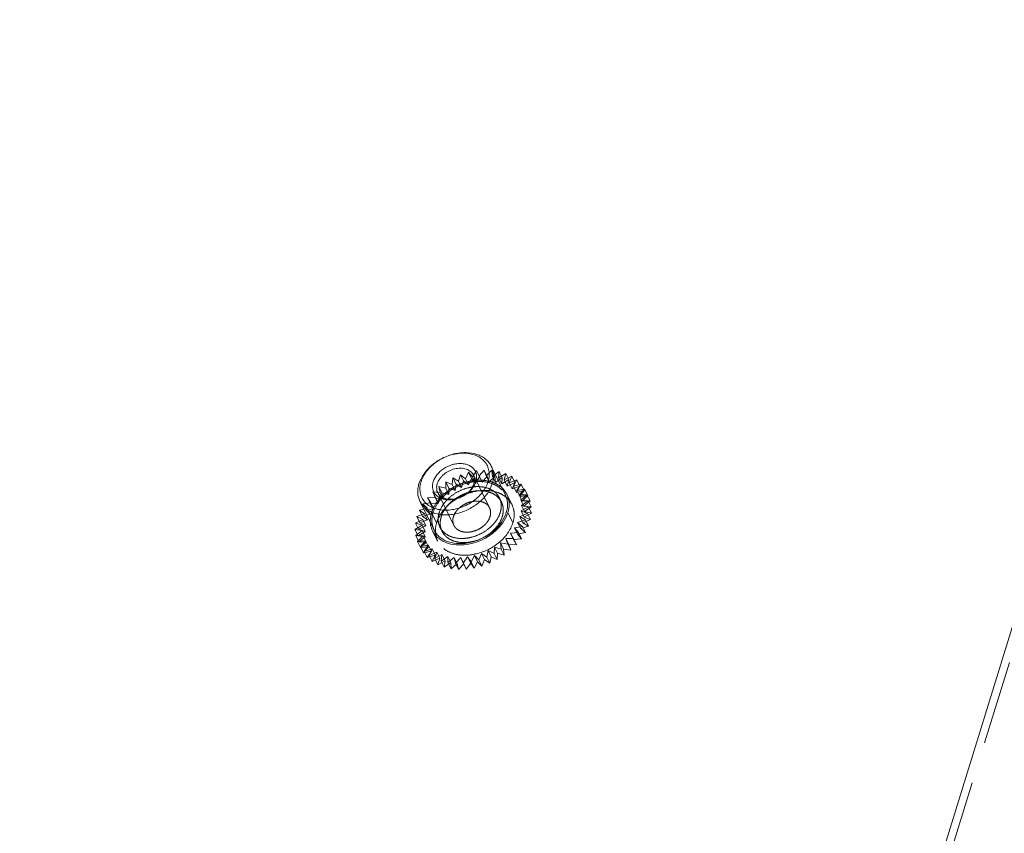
# Model space of a CAD drawing. Header units: millimetres. Extents: x 4497 to 11741, y 5958 to 12619.
# Tile 209 of 256: x 6410 to 6469, y 10006 to 10055. Entities that reach past the tile are written whole.
import ezdxf

# ---------------------------------------------------------------- set-up
doc = ezdxf.new("R2010")
doc.units = ezdxf.units.MM
doc.header["$LTSCALE"] = 0.8
doc.linetypes.add('HIDDEN', pattern=[9.525, 6.35, -3.175])
doc.layers.get('0').update_dxf_attribs({"linetype": 'CONTINUOUS', "lineweight": 0})
doc.layers.add('3', color=5, linetype='HIDDEN', lineweight=0)

msp = doc.modelspace()

# ---------------------------------------------------------------- linework, layer by layer
at = {"linetype": 'Continuous'}
for p, q in [((6496.244, 10104.418), (6381.262, 9732.338)), ((6439.107, 10026.541), (6438.253, 10028.281)), ((6434.798, 10024.426), (6433.944, 10026.167))]:
    msp.add_line(p, q, dxfattribs=at)
for centre, radius, start, end in [((6438.006, 10026.002), 1.326, 10.92379, 26.07581), ((6436.005, 10024.981), 1.432, 184.00216, 186.32787), ((6435.957, 10024.975), 1.384, 186.32089, 190.03168), ((6435.898, 10024.968), 1.326, 206.22383, 220.95425)]:
    msp.add_arc(centre, radius, start, end, dxfattribs=at)
for points, knots in [([(6433.888, 10027.224), (6433.953, 10027.433), (6434.11, 10027.738), (6434.399, 10028.095), (6434.754, 10028.436), (6435.282, 10028.783), (6435.874, 10029.005), (6436.361, 10029.093), (6436.825, 10029.117), (6437.271, 10029.052), (6437.662, 10028.887), (6437.91, 10028.724), (6438.112, 10028.522), (6438.213, 10028.364), (6438.253, 10028.281)], [0, 0, 0, 0, 0.120788, 0.185742, 0.25306, 0.39182, 0.53099, 0.598791, 0.664373, 0.786659, 0.84339, 0.89737, 0.949254, 1, 1, 1, 1]), ([(6434.011, 10027.348), (6434.047, 10027.464), (6434.148, 10027.697), (6434.365, 10028.02), (6434.645, 10028.317), (6435.09, 10028.665), (6435.61, 10028.916), (6436.158, 10029.048), (6436.563, 10029.082), (6436.95, 10029.051), (6437.302, 10028.955), (6437.609, 10028.796), (6437.855, 10028.579), (6438.031, 10028.312), (6438.128, 10028.006), (6438.142, 10027.677), (6438.098, 10027.457), (6438.064, 10027.348)], [0, 0, 0, 0, 0.061123, 0.126105, 0.194443, 0.265215, 0.408848, 0.479458, 0.547544, 0.612218, 0.67301, 0.730008, 0.783953, 0.836212, 0.888549, 0.942703, 1, 1, 1, 1]), ([(6434.748, 10027.348), (6434.795, 10027.5), (6434.921, 10027.72), (6435.151, 10027.964), (6435.435, 10028.186), (6435.765, 10028.346), (6436.114, 10028.43), (6436.372, 10028.452), (6436.618, 10028.432), (6436.842, 10028.371), (6437.037, 10028.269), (6437.194, 10028.131), (6437.306, 10027.961), (6437.368, 10027.767), (6437.377, 10027.557), (6437.349, 10027.418), (6437.327, 10027.348)], [0, 0, 0, 0, 0.12563, 0.194006, 0.264816, 0.408527, 0.479176, 0.547299, 0.612008, 0.672834, 0.729862, 0.783836, 0.836124, 0.888491, 0.942674, 1, 1, 1, 1]), ([(6434.993, 10027.224), (6435.026, 10027.328), (6435.104, 10027.481), (6435.249, 10027.66), (6435.427, 10027.83), (6435.69, 10028.004), (6436.042, 10028.135), (6436.4, 10028.179), (6436.685, 10028.138), (6436.88, 10028.056), (6437.004, 10027.974), (6437.105, 10027.873), (6437.156, 10027.794), (6437.176, 10027.753)], [0, 0, 0, 0, 0.120819, 0.185789, 0.253126, 0.391923, 0.531129, 0.664281, 0.786601, 0.843348, 0.897342, 0.94924, 1, 1, 1, 1]), ([(6437.176, 10027.753), (6437.195, 10027.714), (6437.225, 10027.631), (6437.245, 10027.499), (6437.239, 10027.361), (6437.218, 10027.269), (6437.204, 10027.224)], [0, 0, 0, 0, 0.239094, 0.482925, 0.735587, 1, 1, 1, 1]), ([(6438.253, 10028.281), (6438.291, 10028.204), (6438.352, 10028.039), (6438.391, 10027.774), (6438.379, 10027.498), (6438.337, 10027.315), (6438.309, 10027.224)], [0, 0, 0, 0, 0.239088, 0.482922, 0.735582, 1, 1, 1, 1]), ([(6433.944, 10026.167), (6433.906, 10026.244), (6433.845, 10026.409), (6433.806, 10026.673), (6433.819, 10026.949), (6433.86, 10027.133), (6433.888, 10027.224)], [0, 0, 0, 0, 0.239087, 0.482923, 0.735578, 1, 1, 1, 1]), ([(6438.064, 10027.348), (6438.028, 10027.232), (6437.928, 10026.999), (6437.71, 10026.677), (6437.43, 10026.38), (6436.985, 10026.032), (6436.466, 10025.781), (6435.917, 10025.648), (6435.512, 10025.614), (6435.126, 10025.645), (6434.773, 10025.742), (6434.467, 10025.901), (6434.22, 10026.118), (6434.044, 10026.385), (6433.947, 10026.69), (6433.933, 10027.019), (6433.978, 10027.239), (6434.011, 10027.348)], [0, 0, 0, 0, 0.061123, 0.126105, 0.194443, 0.265215, 0.408848, 0.479458, 0.547544, 0.612218, 0.67301, 0.730008, 0.783953, 0.836212, 0.888549, 0.942703, 1, 1, 1, 1]), ([(6438.309, 10027.224), (6438.245, 10027.015), (6438.087, 10026.71), (6437.798, 10026.352), (6437.443, 10026.012), (6436.915, 10025.664), (6436.323, 10025.443), (6435.836, 10025.355), (6435.372, 10025.33), (6434.926, 10025.396), (6434.535, 10025.56), (6434.287, 10025.723), (6434.085, 10025.926), (6433.985, 10026.084), (6433.944, 10026.167)], [0, 0, 0, 0, 0.120788, 0.185742, 0.25306, 0.39182, 0.53099, 0.598791, 0.664373, 0.786659, 0.84339, 0.89737, 0.949254, 1, 1, 1, 1]), ([(6437.327, 10027.348), (6437.28, 10027.196), (6437.155, 10026.976), (6436.924, 10026.732), (6436.64, 10026.51), (6436.31, 10026.351), (6435.961, 10026.267), (6435.703, 10026.245), (6435.457, 10026.264), (6435.233, 10026.326), (6435.038, 10026.427), (6434.881, 10026.565), (6434.769, 10026.735), (6434.707, 10026.929), (6434.699, 10027.139), (6434.727, 10027.279), (6434.748, 10027.348)], [0, 0, 0, 0, 0.12563, 0.194006, 0.264816, 0.408527, 0.479176, 0.547299, 0.612008, 0.672834, 0.729862, 0.783836, 0.836124, 0.888491, 0.942674, 1, 1, 1, 1]), ([(6435.021, 10026.695), (6435.002, 10026.734), (6434.972, 10026.816), (6434.952, 10026.949), (6434.959, 10027.087), (6434.979, 10027.178), (6434.993, 10027.224)], [0, 0, 0, 0, 0.239094, 0.482925, 0.7356, 1, 1, 1, 1]), ([(6437.204, 10027.224), (6437.172, 10027.119), (6437.093, 10026.967), (6436.948, 10026.788), (6436.771, 10026.618), (6436.507, 10026.444), (6436.155, 10026.313), (6435.797, 10026.268), (6435.512, 10026.31), (6435.317, 10026.392), (6435.193, 10026.474), (6435.092, 10026.575), (6435.042, 10026.654), (6435.021, 10026.695)], [0, 0, 0, 0, 0.120819, 0.185789, 0.253126, 0.391923, 0.531129, 0.664281, 0.786601, 0.843348, 0.897342, 0.94924, 1, 1, 1, 1]), ([(6439.107, 10026.541), (6439.145, 10026.463), (6439.206, 10026.298), (6439.245, 10026.034), (6439.233, 10025.758), (6439.191, 10025.575), (6439.163, 10025.483)], [0, 0, 0, 0, 0.239084, 0.482918, 0.735571, 1, 1, 1, 1]), ([(6434.798, 10024.426), (6434.839, 10024.344), (6434.94, 10024.185), (6435.141, 10023.983), (6435.389, 10023.82), (6435.78, 10023.655), (6436.226, 10023.59), (6436.69, 10023.615), (6437.177, 10023.703), (6437.769, 10023.924), (6438.297, 10024.271), (6438.652, 10024.612), (6438.941, 10024.969), (6439.099, 10025.274), (6439.163, 10025.483)], [0, 0, 0, 0, 0.050746, 0.10263, 0.156609, 0.213339, 0.335625, 0.401207, 0.469008, 0.608177, 0.746937, 0.814255, 0.879209, 1, 1, 1, 1]), ([(6439.255, 10025.483), (6439.235, 10025.418), (6439.136, 10025.151), (6438.984, 10024.904), (6438.848, 10024.734)], [0, 0, 0, 0, 0.238075, 1, 1, 1, 1]), ([(6438.848, 10024.734), (6438.703, 10024.551), (6438.026, 10023.89), (6437.056, 10023.525), (6436.348, 10023.525)], [0, 0, 0, 0, 0.248305, 1, 1, 1, 1]), ([(6435.512, 10023.674), (6435.451, 10023.698), (6435.223, 10023.802), (6435.018, 10023.959), (6434.897, 10024.099)], [0, 0, 0, 0, 0.261746, 1, 1, 1, 1]), ([(6436.348, 10023.525), (6436.273, 10023.525), (6435.99, 10023.537), (6435.707, 10023.597), (6435.512, 10023.674)], [0, 0, 0, 0, 0.261968, 1, 1, 1, 1])]:
    msp.add_open_spline(points, degree=3, knots=knots, dxfattribs=at)
for points in [[(6438.934, 10026.947), (6439.041, 10026.843), (6439.131, 10026.719), (6439.197, 10026.585)], [(6439.333, 10025.987), (6439.334, 10025.817), (6439.305, 10025.646), (6439.255, 10025.483)], [(6439.308, 10026.253), (6439.325, 10026.166), (6439.333, 10026.076), (6439.333, 10025.987)], [(6434.708, 10024.382), (6434.654, 10024.493), (6434.615, 10024.612), (6434.594, 10024.734)]]:
    msp.add_open_spline(points, degree=3, dxfattribs=at)
at = {"layer": '3'}
for p, q in [((6496.549, 10103.797), (6381.567, 9731.716)), ((6436.283, 10027.376), (6436.404, 10027.769)), ((6436.587, 10027.396), (6436.404, 10027.769)), ((6436.404, 10027.769), (6436.694, 10027.527)), ((6436.694, 10027.527), (6436.879, 10027.917)), ((6437.062, 10027.544), (6436.879, 10027.917)), ((6436.879, 10027.917), (6437.113, 10027.634)), ((6437.113, 10027.634), (6437.357, 10028.012)), ((6438.152, 10025.763), (6437.176, 10027.752)), ((6437.357, 10028.012), (6437.531, 10027.694)), ((6437.54, 10027.639), (6437.357, 10028.012)), ((6437.531, 10027.694), (6437.83, 10028.053)), ((6438.013, 10027.68), (6437.83, 10028.053)), ((6437.83, 10028.053), (6437.94, 10027.706)), ((6437.94, 10027.706), (6438.288, 10028.039)), ((6438.288, 10028.039), (6438.332, 10027.67)), ((6438.471, 10027.666), (6438.288, 10028.039)), ((6438.332, 10027.67), (6438.722, 10027.971)), ((6438.722, 10027.971), (6438.7, 10027.586)), ((6438.7, 10027.586), (6439.125, 10027.849)), ((6438.905, 10027.598), (6438.722, 10027.971)), ((6439.125, 10027.849), (6439.036, 10027.457)), ((6439.308, 10027.476), (6439.125, 10027.849)), ((6435.514, 10026.952), (6435.504, 10027.33)), ((6435.687, 10026.957), (6435.504, 10027.33)), ((6435.504, 10027.33), (6435.887, 10027.183)), ((6435.887, 10027.183), (6435.943, 10027.573)), ((6435.887, 10027.183), (6436.07, 10026.81)), ((6436.126, 10027.2), (6435.943, 10027.573)), ((6435.943, 10027.573), (6436.283, 10027.376)), ((6436.07, 10026.81), (6436.126, 10027.2)), ((6436.126, 10027.2), (6436.466, 10027.003)), ((6436.283, 10027.376), (6436.466, 10027.003)), ((6436.466, 10027.003), (6436.587, 10027.396)), ((6436.587, 10027.396), (6436.877, 10027.154)), ((6436.694, 10027.527), (6436.877, 10027.154)), ((6436.877, 10027.154), (6437.062, 10027.544)), ((6437.062, 10027.544), (6437.296, 10027.261)), ((6437.113, 10027.634), (6437.296, 10027.261)), ((6437.296, 10027.261), (6437.54, 10027.639)), ((6437.531, 10027.694), (6437.714, 10027.321)), ((6437.54, 10027.639), (6437.714, 10027.321)), ((6437.714, 10027.321), (6438.013, 10027.68)), ((6437.94, 10027.706), (6438.123, 10027.333)), ((6438.013, 10027.68), (6438.123, 10027.333)), ((6438.123, 10027.333), (6438.471, 10027.666)), ((6438.332, 10027.67), (6438.515, 10027.297)), ((6438.471, 10027.666), (6438.515, 10027.297)), ((6438.515, 10027.297), (6438.905, 10027.598)), ((6438.7, 10027.586), (6438.883, 10027.213)), ((6438.905, 10027.598), (6438.883, 10027.213)), ((6438.883, 10027.213), (6439.308, 10027.476)), ((6439.036, 10027.457), (6439.487, 10027.677)), ((6439.036, 10027.457), (6439.219, 10027.084)), ((6439.308, 10027.476), (6439.219, 10027.084)), ((6439.219, 10027.084), (6439.67, 10027.304)), ((6439.487, 10027.677), (6439.334, 10027.284)), ((6439.334, 10027.284), (6439.803, 10027.457)), ((6439.334, 10027.284), (6439.517, 10026.911)), ((6439.67, 10027.304), (6439.487, 10027.677)), ((6439.67, 10027.304), (6439.517, 10026.911)), ((6439.803, 10027.457), (6439.588, 10027.072)), ((6439.588, 10027.072), (6440.065, 10027.194)), ((6440.065, 10027.194), (6439.793, 10026.824)), ((6439.986, 10027.084), (6439.803, 10027.457)), ((6440.248, 10026.821), (6440.065, 10027.194)), ((6434.908, 10026.356), (6434.725, 10026.729)), ((6434.867, 10026.395), (6434.725, 10026.729)), ((6434.725, 10026.729), (6435.172, 10026.688)), ((6435.997, 10024.706), (6435.021, 10026.695)), ((6435.172, 10026.688), (6435.095, 10027.047)), ((6435.278, 10026.674), (6435.095, 10027.047)), ((6435.095, 10027.047), (6435.514, 10026.952)), ((6435.172, 10026.688), (6435.355, 10026.315)), ((6435.355, 10026.315), (6435.278, 10026.674)), ((6435.278, 10026.674), (6435.697, 10026.579)), ((6435.514, 10026.952), (6435.697, 10026.579)), ((6435.697, 10026.579), (6435.687, 10026.957)), ((6435.687, 10026.957), (6436.07, 10026.81)), ((6439.197, 10026.585), (6439.502, 10025.963)), ((6439.517, 10026.911), (6439.986, 10027.084)), ((6439.588, 10027.072), (6439.771, 10026.699)), ((6439.986, 10027.084), (6439.771, 10026.699)), ((6439.771, 10026.699), (6440.248, 10026.821)), ((6439.793, 10026.824), (6440.269, 10026.892)), ((6439.793, 10026.824), (6439.976, 10026.451)), ((6440.269, 10026.892), (6439.945, 10026.545)), ((6439.945, 10026.545), (6440.412, 10026.559)), ((6439.945, 10026.545), (6440.128, 10026.172)), ((6440.248, 10026.821), (6439.976, 10026.451)), ((6439.976, 10026.451), (6440.453, 10026.519)), ((6440.412, 10026.559), (6440.041, 10026.24)), ((6440.453, 10026.519), (6440.128, 10026.172)), ((6440.453, 10026.519), (6440.269, 10026.892)), ((6440.595, 10026.186), (6440.412, 10026.559)), ((6434.128, 10026.012), (6434.604, 10026.08)), ((6434.311, 10025.639), (6434.128, 10026.012)), ((6434.39, 10025.749), (6434.128, 10026.012)), ((6434.4, 10026.382), (6434.867, 10026.395)), ((6434.604, 10026.08), (6434.4, 10026.382)), ((6434.583, 10026.009), (6434.4, 10026.382)), ((6434.583, 10026.009), (6435.05, 10026.022)), ((6434.787, 10025.707), (6434.583, 10026.009)), ((6434.604, 10026.08), (6434.787, 10025.707)), ((6434.867, 10026.395), (6435.05, 10026.022)), ((6435.05, 10026.022), (6434.908, 10026.356)), ((6434.908, 10026.356), (6435.355, 10026.315)), ((6438.87, 10026.116), (6438.748, 10026.364)), ((6440.041, 10026.24), (6440.224, 10025.867)), ((6440.041, 10026.24), (6440.489, 10026.199)), ((6440.489, 10026.199), (6440.08, 10025.916)), ((6440.128, 10026.172), (6440.595, 10026.186)), ((6440.595, 10026.186), (6440.224, 10025.867)), ((6440.672, 10025.826), (6440.489, 10026.199)), ((6433.759, 10025.235), (6434.228, 10025.407)), ((6433.912, 10025.627), (6434.39, 10025.749)), ((6434.095, 10025.254), (6433.912, 10025.627)), ((6434.228, 10025.407), (6433.912, 10025.627)), ((6434.095, 10025.254), (6434.573, 10025.376)), ((6434.228, 10025.407), (6434.411, 10025.034)), ((6434.311, 10025.639), (6434.787, 10025.707)), ((6434.573, 10025.376), (6434.311, 10025.639)), ((6434.39, 10025.749), (6434.573, 10025.376)), ((6434.955, 10024.862), (6434.65, 10025.483)), ((6439.56, 10024.862), (6439.255, 10025.483)), ((6440.443, 10025.431), (6439.982, 10025.235)), ((6440.499, 10025.821), (6440.06, 10025.579)), ((6440.06, 10025.579), (6440.243, 10025.206)), ((6440.06, 10025.579), (6440.443, 10025.431)), ((6440.08, 10025.916), (6440.263, 10025.543)), ((6440.08, 10025.916), (6440.499, 10025.821)), ((6440.224, 10025.867), (6440.672, 10025.826)), ((6440.682, 10025.448), (6440.243, 10025.206)), ((6440.672, 10025.826), (6440.263, 10025.543)), ((6440.263, 10025.543), (6440.682, 10025.448)), ((6440.626, 10025.058), (6440.443, 10025.431)), ((6440.682, 10025.448), (6440.499, 10025.821)), ((6433.67, 10024.842), (6434.121, 10025.062)), ((6433.853, 10024.469), (6433.67, 10024.842)), ((6434.072, 10024.721), (6433.67, 10024.842)), ((6433.942, 10024.862), (6433.759, 10025.235)), ((6434.121, 10025.062), (6433.759, 10025.235)), ((6433.942, 10024.862), (6434.411, 10025.034)), ((6434.304, 10024.689), (6433.942, 10024.862)), ((6434.411, 10025.034), (6434.095, 10025.254)), ((6434.121, 10025.062), (6434.304, 10024.689)), ((6440.322, 10025.038), (6439.847, 10024.891)), ((6439.847, 10024.891), (6440.03, 10024.518)), ((6439.847, 10024.891), (6440.137, 10024.648)), ((6439.982, 10025.235), (6440.165, 10024.862)), ((6439.982, 10025.235), (6440.322, 10025.038)), ((6440.626, 10025.058), (6440.165, 10024.862)), ((6440.165, 10024.862), (6440.505, 10024.665)), ((6440.243, 10025.206), (6440.626, 10025.058)), ((6440.505, 10024.665), (6440.322, 10025.038)), ((6433.647, 10024.457), (6434.072, 10024.721)), ((6433.83, 10024.084), (6433.647, 10024.457)), ((6434.082, 10024.389), (6433.647, 10024.457)), ((6433.691, 10024.088), (6434.082, 10024.389)), ((6433.83, 10024.084), (6434.255, 10024.348)), ((6433.853, 10024.469), (6434.304, 10024.689)), ((6434.255, 10024.348), (6433.853, 10024.469)), ((6434.072, 10024.721), (6434.255, 10024.348)), ((6434.082, 10024.389), (6434.265, 10024.016)), ((6434.708, 10024.382), (6435.013, 10023.76)), ((6435.279, 10024.354), (6435.157, 10024.602)), ((6439.893, 10024.27), (6439.42, 10024.229)), ((6439.42, 10024.229), (6439.593, 10023.911)), ((6439.42, 10024.229), (6439.603, 10023.856)), ((6440.137, 10024.648), (6439.659, 10024.553)), ((6439.659, 10024.553), (6439.842, 10024.18)), ((6439.659, 10024.553), (6439.893, 10024.27)), ((6440.32, 10024.275), (6439.842, 10024.18)), ((6439.842, 10024.18), (6440.076, 10023.897)), ((6440.076, 10023.897), (6439.893, 10024.27)), ((6440.505, 10024.665), (6440.03, 10024.518)), ((6440.03, 10024.518), (6440.32, 10024.275)), ((6440.32, 10024.275), (6440.137, 10024.648)), ((6433.874, 10023.715), (6433.691, 10024.088)), ((6434.149, 10024.074), (6433.691, 10024.088)), ((6433.801, 10023.74), (6434.149, 10024.074)), ((6434.274, 10023.781), (6433.801, 10023.74)), ((6433.984, 10023.367), (6433.801, 10023.74)), ((6434.265, 10024.016), (6433.83, 10024.084)), ((6433.874, 10023.715), (6434.265, 10024.016)), ((6434.332, 10023.701), (6433.874, 10023.715)), ((6433.974, 10023.422), (6434.274, 10023.781)), ((6433.984, 10023.367), (6434.332, 10023.701)), ((6434.149, 10024.074), (6434.332, 10023.701)), ((6434.274, 10023.781), (6434.457, 10023.408)), ((6438.811, 10023.645), (6438.855, 10023.276)), ((6438.811, 10023.645), (6438.994, 10023.273)), ((6439.245, 10023.577), (6438.811, 10023.645)), ((6439.135, 10023.925), (6439.318, 10023.552)), ((6439.135, 10023.925), (6439.245, 10023.577)), ((6439.593, 10023.911), (6439.135, 10023.925)), ((6439.428, 10023.204), (6439.245, 10023.577)), ((6439.318, 10023.552), (6439.428, 10023.204)), ((6439.776, 10023.538), (6439.318, 10023.552)), ((6439.776, 10023.538), (6439.593, 10023.911)), ((6440.076, 10023.897), (6439.603, 10023.856)), ((6439.603, 10023.856), (6439.776, 10023.538)), ((6434.453, 10023.517), (6433.974, 10023.422)), ((6434.158, 10023.049), (6433.974, 10023.422)), ((6434.457, 10023.408), (6433.984, 10023.367)), ((6434.158, 10023.049), (6434.457, 10023.408)), ((6434.636, 10023.144), (6434.158, 10023.049)), ((6434.208, 10023.139), (6434.453, 10023.517)), ((6434.683, 10023.286), (6434.208, 10023.139)), ((6434.391, 10022.766), (6434.208, 10023.139)), ((6434.391, 10022.766), (6434.636, 10023.144)), ((6434.453, 10023.517), (6434.636, 10023.144)), ((6434.498, 10022.897), (6434.683, 10023.286)), ((6434.959, 10023.094), (6434.498, 10022.897)), ((6434.683, 10023.286), (6434.866, 10022.913)), ((6434.838, 10022.7), (6434.959, 10023.094)), ((6434.959, 10023.094), (6435.143, 10022.721)), ((6437.662, 10023.013), (6437.509, 10022.62)), ((6437.662, 10023.013), (6437.845, 10022.64)), ((6437.978, 10022.793), (6437.662, 10023.013)), ((6438.067, 10023.185), (6437.978, 10022.793)), ((6438.067, 10023.185), (6438.25, 10022.812)), ((6438.429, 10023.013), (6438.067, 10023.185)), ((6438.452, 10023.397), (6438.429, 10023.013)), ((6438.612, 10022.64), (6438.429, 10023.013)), ((6438.452, 10023.397), (6438.635, 10023.024)), ((6438.855, 10023.276), (6438.452, 10023.397)), ((6438.635, 10023.024), (6438.612, 10022.64)), ((6439.038, 10022.903), (6438.635, 10023.024)), ((6439.038, 10022.903), (6438.855, 10023.276)), ((6438.994, 10023.273), (6439.038, 10022.903)), ((6439.428, 10023.204), (6438.994, 10023.273)), ((6434.866, 10022.913), (6434.391, 10022.766)), ((6434.681, 10022.524), (6434.498, 10022.897)), ((6434.681, 10022.524), (6434.866, 10022.913)), ((6435.143, 10022.721), (6434.681, 10022.524)), ((6435.277, 10022.942), (6434.838, 10022.7)), ((6435.021, 10022.327), (6434.838, 10022.7)), ((6435.021, 10022.327), (6435.143, 10022.721)), ((6435.46, 10022.569), (6435.021, 10022.327)), ((6435.221, 10022.553), (6435.277, 10022.942)), ((6435.63, 10022.836), (6435.221, 10022.553)), ((6435.404, 10022.18), (6435.221, 10022.553)), ((6435.277, 10022.942), (6435.46, 10022.569)), ((6435.404, 10022.18), (6435.46, 10022.569)), ((6435.813, 10022.463), (6435.404, 10022.18)), ((6435.641, 10022.458), (6435.63, 10022.836)), ((6435.63, 10022.836), (6435.813, 10022.463)), ((6436.011, 10022.776), (6435.641, 10022.458)), ((6435.824, 10022.085), (6435.641, 10022.458)), ((6435.824, 10022.085), (6435.813, 10022.463)), ((6436.194, 10022.403), (6435.824, 10022.085)), ((6436.088, 10022.416), (6436.011, 10022.776)), ((6436.011, 10022.776), (6436.194, 10022.403)), ((6436.413, 10022.764), (6436.088, 10022.416)), ((6436.271, 10022.043), (6436.088, 10022.416)), ((6436.271, 10022.043), (6436.194, 10022.403)), ((6436.596, 10022.391), (6436.271, 10022.043)), ((6436.413, 10022.764), (6436.596, 10022.391)), ((6436.555, 10022.43), (6436.413, 10022.764)), ((6436.827, 10022.8), (6436.555, 10022.43)), ((6436.738, 10022.057), (6436.555, 10022.43)), ((6436.738, 10022.057), (6436.596, 10022.391)), ((6437.01, 10022.427), (6436.738, 10022.057)), ((6437.031, 10022.498), (6436.827, 10022.8)), ((6436.827, 10022.8), (6437.01, 10022.427)), ((6437.214, 10022.126), (6437.01, 10022.427)), ((6437.246, 10022.883), (6437.031, 10022.498)), ((6437.214, 10022.126), (6437.031, 10022.498)), ((6437.429, 10022.51), (6437.214, 10022.126)), ((6437.246, 10022.883), (6437.429, 10022.51)), ((6437.509, 10022.62), (6437.246, 10022.883)), ((6437.692, 10022.247), (6437.429, 10022.51)), ((6437.692, 10022.247), (6437.509, 10022.62)), ((6437.845, 10022.64), (6437.692, 10022.247)), ((6438.161, 10022.42), (6437.845, 10022.64)), ((6438.161, 10022.42), (6437.978, 10022.793)), ((6438.25, 10022.812), (6438.161, 10022.42)), ((6438.612, 10022.64), (6438.25, 10022.812))]:
    msp.add_line(p, q, dxfattribs=at)
for centre, radius, start, end in [((6437.68, 10024.002), 3.454, 107.6808, 123.91526), ((6437.977, 10023.403), 3.43, 107.6663, 115.34672), ((6437.282, 10024.46), 2.845, 135.82552, 141.46027), ((6437.974, 10023.397), 3.434, 117.39514, 123.91949), ((6438.002, 10023.346), 3.492, 115.31787, 117.41573), ((6438.195, 10025.259), 1.493, 47.4197, 54.07856), ((6438.262, 10025.333), 1.393, 40.97968, 47.40651), ((6438.312, 10025.377), 1.326, 26.22383, 40.95425), ((6436.357, 10024.362), 1.48, 180.15678, 184.65625), ((6436.269, 10024.355), 1.392, 184.64403, 190.89485), ((6436.204, 10024.343), 1.326, 190.92379, 206.07581)]:
    msp.add_arc(centre, radius, start, end, dxfattribs=at)
for points, knots in [([(6434.742, 10025.483), (6434.807, 10025.692), (6434.964, 10025.998), (6435.253, 10026.355), (6435.609, 10026.695), (6436.136, 10027.043), (6436.728, 10027.264), (6437.216, 10027.352), (6437.679, 10027.377), (6438.125, 10027.311), (6438.516, 10027.147), (6438.764, 10026.984), (6438.966, 10026.781), (6439.067, 10026.623), (6439.107, 10026.541)], [0, 0, 0, 0, 0.120791, 0.185745, 0.253063, 0.391823, 0.530992, 0.598793, 0.664375, 0.786661, 0.843391, 0.89737, 0.949254, 1, 1, 1, 1]), ([(6437.239, 10027.423), (6437.342, 10027.435), (6437.73, 10027.459), (6438.127, 10027.398), (6438.393, 10027.293)], [0, 0, 0, 0, 0.265336, 1, 1, 1, 1]), ([(6438.393, 10027.293), (6438.445, 10027.272), (6438.641, 10027.184), (6438.821, 10027.059), (6438.934, 10026.947)], [0, 0, 0, 0, 0.260111, 1, 1, 1, 1]), ([(6435.111, 10025.483), (6435.164, 10025.658), (6435.296, 10025.912), (6435.536, 10026.21), (6435.833, 10026.493), (6436.272, 10026.783), (6436.766, 10026.967), (6437.172, 10027.041), (6437.558, 10027.061), (6437.93, 10027.007), (6438.256, 10026.87), (6438.462, 10026.734), (6438.63, 10026.565), (6438.714, 10026.433), (6438.748, 10026.364)], [0, 0, 0, 0, 0.120791, 0.185745, 0.253063, 0.391824, 0.530993, 0.598794, 0.664376, 0.786661, 0.843392, 0.89737, 0.949254, 1, 1, 1, 1]), ([(6435.233, 10025.235), (6435.286, 10025.409), (6435.418, 10025.663), (6435.658, 10025.961), (6435.955, 10026.245), (6436.394, 10026.534), (6436.888, 10026.719), (6437.294, 10026.792), (6437.68, 10026.813), (6438.052, 10026.758), (6438.378, 10026.621), (6438.584, 10026.485), (6438.752, 10026.316), (6438.836, 10026.185), (6438.87, 10026.116)], [0, 0, 0, 0, 0.120791, 0.185745, 0.253063, 0.391824, 0.530993, 0.598794, 0.664376, 0.786661, 0.843392, 0.89737, 0.949254, 1, 1, 1, 1]), ([(6436.936, 10026.671), (6437.012, 10026.695), (6437.315, 10026.779), (6437.63, 10026.82), (6437.863, 10026.82)], [0, 0, 0, 0, 0.256676, 1, 1, 1, 1]), ([(6437.863, 10026.82), (6437.937, 10026.82), (6438.221, 10026.808), (6438.503, 10026.748), (6438.698, 10026.671)], [0, 0, 0, 0, 0.261968, 1, 1, 1, 1]), ([(6434.65, 10025.483), (6434.67, 10025.548), (6434.769, 10025.816), (6434.922, 10026.063), (6435.057, 10026.233)], [0, 0, 0, 0, 0.238075, 1, 1, 1, 1]), ([(6435.362, 10025.611), (6435.41, 10025.671), (6435.616, 10025.909), (6435.86, 10026.114), (6436.057, 10026.246)], [0, 0, 0, 0, 0.243529, 1, 1, 1, 1]), ([(6438.152, 10025.763), (6438.132, 10025.805), (6438.081, 10025.884), (6437.98, 10025.985), (6437.857, 10026.066), (6437.661, 10026.149), (6437.377, 10026.19), (6437.018, 10026.146), (6436.666, 10026.014), (6436.403, 10025.841), (6436.225, 10025.67), (6436.081, 10025.492), (6436.002, 10025.339), (6435.969, 10025.235)], [0, 0, 0, 0, 0.050759, 0.102657, 0.15665, 0.213396, 0.335714, 0.468865, 0.608071, 0.746869, 0.814205, 0.879175, 1, 1, 1, 1]), ([(6438.748, 10026.364), (6438.78, 10026.3), (6438.83, 10026.162), (6438.863, 10025.942), (6438.853, 10025.712), (6438.818, 10025.559), (6438.795, 10025.483)], [0, 0, 0, 0, 0.239084, 0.482917, 0.735573, 1, 1, 1, 1]), ([(6438.87, 10026.116), (6438.902, 10026.051), (6438.952, 10025.914), (6438.985, 10025.693), (6438.975, 10025.463), (6438.94, 10025.311), (6438.917, 10025.235)], [0, 0, 0, 0, 0.239084, 0.482917, 0.735573, 1, 1, 1, 1]), ([(6439.502, 10025.963), (6439.582, 10025.801), (6439.674, 10025.426), (6439.618, 10025.047), (6439.56, 10024.862)], [0, 0, 0, 0, 0.483006, 1, 1, 1, 1]), ([(6434.576, 10024.881), (6434.572, 10024.93), (6434.568, 10025.133), (6434.605, 10025.336), (6434.65, 10025.483)], [0, 0, 0, 0, 0.242712, 1, 1, 1, 1]), ([(6434.742, 10025.483), (6434.714, 10025.392), (6434.673, 10025.209), (6434.66, 10024.933), (6434.699, 10024.669), (6434.76, 10024.504), (6434.798, 10024.426)], [0, 0, 0, 0, 0.264429, 0.517082, 0.760916, 1, 1, 1, 1]), ([(6435.111, 10025.483), (6435.087, 10025.407), (6435.053, 10025.255), (6435.042, 10025.025), (6435.075, 10024.804), (6435.126, 10024.667), (6435.157, 10024.602)], [0, 0, 0, 0, 0.264427, 0.517083, 0.760916, 1, 1, 1, 1]), ([(6435.157, 10024.602), (6435.191, 10024.534), (6435.275, 10024.402), (6435.443, 10024.233), (6435.65, 10024.097), (6435.975, 10023.96), (6436.347, 10023.906), (6436.734, 10023.926), (6437.14, 10023.999), (6437.633, 10024.184), (6438.073, 10024.473), (6438.369, 10024.757), (6438.61, 10025.055), (6438.741, 10025.309), (6438.795, 10025.483)], [0, 0, 0, 0, 0.050746, 0.10263, 0.156608, 0.213339, 0.335624, 0.401206, 0.469007, 0.608176, 0.746937, 0.814255, 0.879209, 1, 1, 1, 1]), ([(6438.18, 10025.235), (6438.194, 10025.28), (6438.215, 10025.372), (6438.221, 10025.51), (6438.201, 10025.642), (6438.171, 10025.725), (6438.152, 10025.763)], [0, 0, 0, 0, 0.264406, 0.517093, 0.760912, 1, 1, 1, 1]), ([(6439.56, 10024.862), (6439.421, 10024.41), (6438.782, 10023.571), (6437.634, 10022.996), (6436.629, 10022.871), (6435.936, 10022.972), (6435.361, 10023.266), (6435.098, 10023.587), (6435.014, 10023.76)], [0, 0, 0, 0, 0.251847, 0.529552, 0.663468, 0.78649, 0.897386, 1, 1, 1, 1]), ([(6435.233, 10025.235), (6435.209, 10025.159), (6435.175, 10025.006), (6435.164, 10024.776), (6435.197, 10024.556), (6435.248, 10024.418), (6435.279, 10024.354)], [0, 0, 0, 0, 0.264427, 0.517083, 0.760916, 1, 1, 1, 1]), ([(6435.279, 10024.354), (6435.313, 10024.285), (6435.397, 10024.153), (6435.565, 10023.984), (6435.772, 10023.848), (6436.097, 10023.711), (6436.47, 10023.657), (6436.856, 10023.677), (6437.262, 10023.751), (6437.755, 10023.935), (6438.195, 10024.225), (6438.491, 10024.508), (6438.732, 10024.806), (6438.863, 10025.06), (6438.917, 10025.235)], [0, 0, 0, 0, 0.050746, 0.10263, 0.156608, 0.213339, 0.335624, 0.401206, 0.469007, 0.608176, 0.746937, 0.814255, 0.879209, 1, 1, 1, 1]), ([(6435.969, 10025.235), (6435.955, 10025.189), (6435.935, 10025.098), (6435.928, 10024.96), (6435.948, 10024.827), (6435.978, 10024.745), (6435.997, 10024.706)], [0, 0, 0, 0, 0.264406, 0.517093, 0.760912, 1, 1, 1, 1]), ([(6435.997, 10024.706), (6436.018, 10024.665), (6436.068, 10024.586), (6436.169, 10024.485), (6436.293, 10024.403), (6436.488, 10024.321), (6436.773, 10024.279), (6437.131, 10024.324), (6437.483, 10024.455), (6437.747, 10024.629), (6437.925, 10024.799), (6438.069, 10024.978), (6438.148, 10025.13), (6438.18, 10025.235)], [0, 0, 0, 0, 0.050759, 0.102657, 0.15665, 0.213396, 0.335714, 0.468865, 0.608071, 0.746869, 0.814205, 0.879175, 1, 1, 1, 1])]:
    msp.add_open_spline(points, degree=3, knots=knots, dxfattribs=at)
for points in [[(6436.631, 10027.293), (6436.828, 10027.355), (6437.033, 10027.4), (6437.239, 10027.423)], [(6435.242, 10026.443), (6435.396, 10026.602), (6435.569, 10026.744), (6435.752, 10026.868)], [(6438.698, 10026.671), (6438.83, 10026.619), (6438.956, 10026.551), (6439.071, 10026.468)], [(6435.105, 10025.221), (6435.178, 10025.358), (6435.265, 10025.489), (6435.362, 10025.611)], [(6434.877, 10024.358), (6434.877, 10024.528), (6434.905, 10024.699), (6434.955, 10024.862)], [(6434.955, 10024.862), (6434.993, 10024.986), (6435.045, 10025.106), (6435.105, 10025.221)]]:
    msp.add_open_spline(points, degree=3, dxfattribs=at)

doc.saveas('drawing.dxf')
